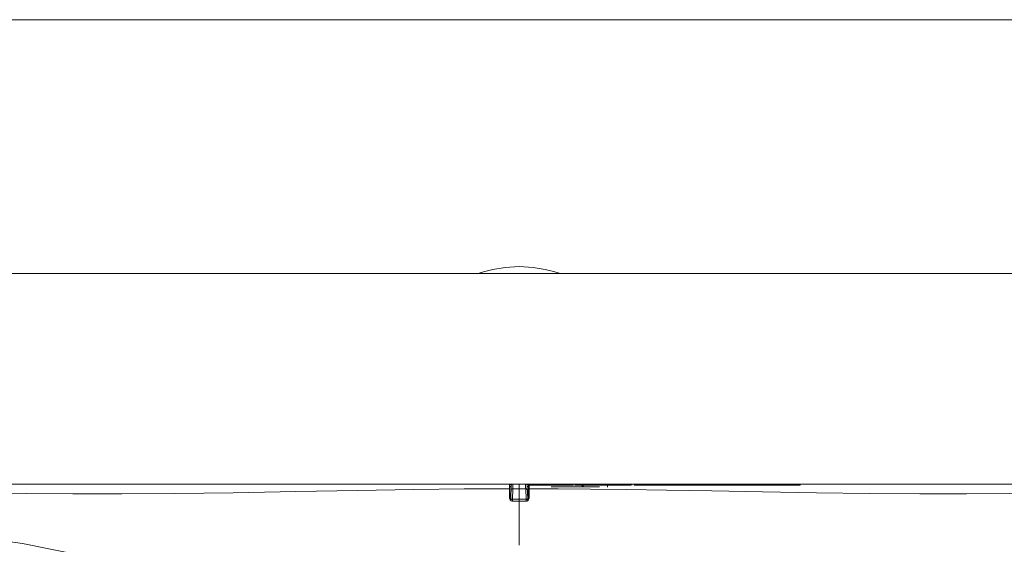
# Model space of a CAD drawing. Header units: millimetres. Extents: x 3925 to 5043, y -86 to 778.
# Tile 65 of 159: x 4400 to 4449, y 297 to 323. Entities that reach past the tile are written whole.
import ezdxf

# ---------------------------------------------------------------- set-up
doc = ezdxf.new("R2010")
doc.units = ezdxf.units.MM
doc.header["$LTSCALE"] = 46.255
for name, color, linetype in [('140-155102-0DXF_CONTINUOUS_LINE', 7, 'CONTINUOUS'), ('H30K-CHRISTIDXF_CONTINUOUS_LINE', 7, 'CONTINUOUS'), ('H30K-INDICATDXF_CONTINUOUS_LINE', 7, 'CONTINUOUS'), ('H30K-TOP-COVDXF_CONTINUOUS_LINE', 7, 'CONTINUOUS'), ('METAL-NAMEPLDXF_CONTINUOUS_LINE', 7, 'CONTINUOUS'), ('R70-LABEL-IRDXF_CONTINUOUS_LINE', 7, 'CONTINUOUS')]:
    doc.layers.add(name, color=color, linetype=linetype)

msp = doc.modelspace()

# ---------------------------------------------------------------- linework, layer by layer
at = {"layer": '140-155102-0DXF_CONTINUOUS_LINE', "color": 7, "linetype": 'Continuous', "lineweight": 0}
for p, q in [((4328.4704, 323.3287), (4520.9704, 323.3287)), ((4335.1067, 310.8287), (4514.3282, 310.8287)), ((4422.9652, 310.9109), (4422.6956, 310.8294)), ((4422.9669, 310.9113), (4422.7992, 310.8607)), ((4422.9652, 310.9109), (4423.4217, 311.025)), ((4426.0072, 311.0276), (4426.4702, 310.9126)), ((4426.4702, 310.9126), (4426.7456, 310.8294))]:
    msp.add_line(p, q, dxfattribs=at)
for points in [[(4423.4217, 311.025), (4424.0347, 311.1262), (4424.7206, 311.1658)], [(4424.7206, 311.1658), (4425.4006, 311.1269), (4426.0072, 311.0276)]]:
    msp.add_lwpolyline(points, dxfattribs=at)
at = {"layer": 'H30K-CHRISTIDXF_CONTINUOUS_LINE', "color": 7, "linetype": 'Continuous', "lineweight": 0}
for p, q in [((4426.2912, 300.3162), (4428.6838, 300.3162)), ((4427.8706, 300.3162), (4427.8706, 300.4037))]:
    msp.add_line(p, q, dxfattribs=at)
at = {"layer": 'H30K-INDICATDXF_CONTINUOUS_LINE', "color": 7, "linetype": 'Continuous', "lineweight": 0}
for p, q in [((4424.3257, 300.3692), (4424.3024, 299.7037)), ((4424.4057, 300.2193), (4424.3876, 299.7037)), ((4424.4057, 300.2193), (4424.7206, 300.2186)), ((4425.0305, 300.4537), (4424.4131, 300.4537)), ((4424.7206, 299.6109), (4424.7206, 300.4537)), ((4424.7206, 300.2186), (4425.0379, 300.2193)), ((4425.031, 300.4397), (4425.0305, 300.4537)), ((4425.0559, 299.7037), (4425.0379, 300.2193)), ((4425.1411, 299.7037), (4425.1179, 300.3692)), ((4424.278, 299.7037), (4424.3024, 299.7037)), ((4424.3032, 299.6574), (4424.3024, 299.7037)), ((4424.3876, 299.7037), (4424.3894, 299.7037)), ((4424.391, 299.6108), (4424.3894, 299.7037)), ((4425.0542, 299.7037), (4424.3894, 299.7037)), ((4425.0526, 299.6108), (4425.0542, 299.7037)), ((4425.0542, 299.7037), (4425.0559, 299.7037)), ((4425.1403, 299.6582), (4425.1411, 299.7037)), ((4425.1411, 299.7037), (4425.1652, 299.7037))]:
    msp.add_line(p, q, dxfattribs=at)
for points in [[(4424.4057, 300.2193), (4424.3727, 300.2158), (4424.3447, 300.2049), (4424.3258, 300.188), (4424.3186, 300.1676)], [(4424.4131, 300.4537), (4424.4128, 300.4454), (4424.4057, 300.2193)], [(4425.0379, 300.2193), (4425.0356, 300.2936), (4425.031, 300.4397)], [(4425.0379, 300.2193), (4425.0708, 300.2158), (4425.0988, 300.2049), (4425.1178, 300.188), (4425.1249, 300.1676)], [(4424.3026, 299.6923), (4424.3034, 299.6881), (4424.3061, 299.6885), (4424.3111, 299.691)], [(4424.3111, 299.691), (4424.3189, 299.6943), (4424.3304, 299.6979)], [(4424.3304, 299.6979), (4424.3458, 299.7011), (4424.3653, 299.7033), (4424.3876, 299.7037)], [(4425.1132, 299.6979), (4425.0978, 299.7011), (4425.0782, 299.7033), (4425.0559, 299.7037)], [(4425.1325, 299.691), (4425.1246, 299.6944), (4425.1132, 299.6979)], [(4425.1409, 299.6923), (4425.1402, 299.6881), (4425.1374, 299.6885), (4425.1325, 299.691)]]:
    msp.add_lwpolyline(points, dxfattribs=at)
for centre, start, end in [((4424.4131, 300.3662), 90, 178), ((4425.0305, 300.3662), 2, 90)]:
    msp.add_arc(centre, 0.0875, start, end, dxfattribs=at)
at = {"layer": 'H30K-TOP-COVDXF_CONTINUOUS_LINE', "color": 7, "linetype": 'Continuous', "lineweight": 0}
for p, q in [((4358.6441, 300.4537), (4424.4131, 300.4537)), ((4418.5223, 300.4537), (4416.891, 300.4537)), ((4418.6411, 300.4537), (4424.249, 300.4537)), ((4424.2397, 299.7869), (4424.2398, 300.3141)), ((4424.2398, 300.3141), (4424.2399, 300.4537)), ((4424.2649, 299.7713), (4424.2649, 300.4287)), ((4424.2649, 300.4287), (4424.352, 300.4287)), ((4424.3257, 300.3287), (4424.2649, 300.3287)), ((4425.0305, 300.4537), (4425.184, 300.4537)), ((4425.0916, 300.4287), (4425.1786, 300.4287)), ((4425.1786, 300.3287), (4425.1161, 300.3287)), ((4425.1786, 300.4287), (4425.1786, 299.7713)), ((4425.2036, 300.4537), (4425.2038, 300.2195)), ((4425.2036, 300.4537), (4490.7971, 300.4537)), ((4425.2038, 300.2195), (4425.2038, 300.0601)), ((4425.2038, 300.0601), (4425.2038, 299.916)), ((4426.2491, 300.4537), (4428.3905, 300.4537)), ((4429.0706, 300.4037), (4429.0706, 300.3037)), ((4429.4276, 300.4537), (4429.9309, 300.4537)), ((4431.108, 300.4537), (4429.9634, 300.4537)), ((4424.2429, 299.7487), (4424.2397, 299.7869)), ((4424.258, 299.7755), (4424.2899, 299.8287)), ((4424.2899, 299.8287), (4424.2649, 299.8287)), ((4424.2686, 299.7323), (4424.2649, 299.7713)), ((4424.2869, 299.6513), (4424.2655, 299.6824)), ((4424.3159, 299.6249), (4424.2869, 299.6513)), ((4424.3106, 299.8273), (4424.2899, 299.8287)), ((4424.3888, 299.6014), (4424.3889, 299.6108)), ((4424.7206, 299.6016), (4424.3888, 299.6014)), ((4424.7206, 299.6109), (4424.3889, 299.6108)), ((4425.0546, 299.6108), (4424.7206, 299.6109)), ((4425.0548, 299.6014), (4424.7206, 299.6016)), ((4425.0548, 299.6014), (4425.0546, 299.6108)), ((4425.0892, 299.6064), (4425.0548, 299.6014)), ((4425.115, 299.6171), (4425.0892, 299.6064)), ((4425.1486, 299.6665), (4425.1111, 299.6284)), ((4425.1373, 299.6322), (4425.115, 299.6171)), ((4425.1536, 299.8287), (4425.1293, 299.8271)), ((4425.1715, 299.7177), (4425.1486, 299.6665)), ((4425.1856, 299.7755), (4425.1536, 299.8287)), ((4425.1786, 299.8287), (4425.1536, 299.8287)), ((4425.1786, 299.7713), (4425.1715, 299.7177)), ((4425.2038, 299.916), (4425.2038, 299.7869)), ((4424.7197, 299.4252), (4424.7197, 298.6072)), ((4424.7197, 298.6072), (4424.7209, 297.8277)), ((4424.7209, 297.8277), (4424.7206, 297.4486)), ((4400.225, 297.5207), (4403.4035, 296.8828))]:
    msp.add_line(p, q, dxfattribs=at)
for points in [[(4385.6829, 299.9619), (4386.4947, 299.9742), (4387.3302, 299.9855), (4388.258, 299.9962), (4389.2991, 300.0058), (4390.4661, 300.0137), (4391.7528, 300.0187), (4393.1612, 300.0201), (4394.7142, 300.0173), (4396.441, 300.0101), (4398.3557, 299.999), (4400.4505, 299.9867), (4402.7083, 299.9776), (4405.1211, 299.9774), (4407.7309, 299.9919), (4410.6133, 300.0267), (4413.7058, 300.0813), (4416.7485, 300.1405), (4419.5248, 300.1864), (4422.0082, 300.2125), (4424.2397, 300.2195)], [(4424.2397, 300.2195), (4424.2523, 300.2174), (4424.2615, 300.2117), (4424.2649, 300.2038)], [(4425.2038, 300.2195), (4425.1912, 300.2174), (4425.182, 300.2117), (4425.1786, 300.2038)], [(4425.2038, 300.2195), (4426.6409, 300.2169), (4428.2322, 300.206), (4429.9989, 300.1853), (4431.9752, 300.1536), (4434.2105, 300.1112), (4436.7133, 300.0627), (4439.3682, 300.0188), (4441.9875, 299.9896), (4444.464, 299.9771), (4446.7657, 299.9777), (4448.8717, 299.9861), (4450.7803, 299.9971), (4452.5079, 300.0074), (4454.0824, 300.0151), (4455.5317, 300.0193), (4456.8691, 300.02), (4458.0919, 300.0175), (4459.1974, 300.0124), (4460.1974, 300.0054), (4461.1007, 299.997), (4461.9454, 299.9875), (4462.8104, 299.9761), (4463.7583, 299.9619)], [(4424.2397, 299.7869), (4424.2523, 299.7849), (4424.2615, 299.7792), (4424.2649, 299.7713)], [(4424.2655, 299.6824), (4424.2514, 299.7146), (4424.2429, 299.7487)], [(4424.3092, 299.6483), (4424.2834, 299.687), (4424.2686, 299.7323)], [(4424.3889, 299.6108), (4424.3466, 299.6204), (4424.3092, 299.6483)], [(4424.3888, 299.6014), (4424.3501, 299.6077), (4424.3159, 299.6249)], [(4424.7197, 299.4252), (4424.7206, 299.4841), (4424.7206, 299.6109)], [(4425.1111, 299.6284), (4425.0644, 299.6113), (4425.0546, 299.6108)], [(4425.1848, 299.6961), (4425.1731, 299.6739), (4425.157, 299.6516), (4425.1373, 299.6322)], [(4425.2038, 299.7869), (4425.1912, 299.7849), (4425.182, 299.7791), (4425.1786, 299.7713)], [(4425.2038, 299.7869), (4425.2026, 299.7626), (4425.199, 299.7398), (4425.1932, 299.7178), (4425.1848, 299.6961)], [(4385.5727, 298.4537), (4389.6596, 298.4194), (4393.3177, 298.2912), (4396.7688, 297.9989), (4400.225, 297.5207)]]:
    msp.add_lwpolyline(points, dxfattribs=at)
msp.add_arc((4425.2036, 300.4287), 0.025, 90.00005, 180, dxfattribs=at)
at = {"layer": 'METAL-NAMEPLDXF_CONTINUOUS_LINE', "color": 7, "linetype": 'Continuous', "lineweight": 0}
for p, q in [((4410.8838, 300.4537), (4414.5003, 300.4537)), ((4414.5213, 300.4537), (4416.4693, 300.4537)), ((4416.4903, 300.4537), (4420.1167, 300.4537)), ((4420.4383, 300.4537), (4423.649, 300.4537)), ((4423.6565, 300.4537), (4423.9221, 300.4537)), ((4423.945, 300.4537), (4424.2399, 300.4537)), ((4425.1786, 300.4037), (4427.3996, 300.4037)), ((4425.4501, 300.4037), (4425.4501, 300.4537)), ((4426.133, 300.4037), (4426.133, 300.4537)), ((4426.133, 300.4537), (4426.1943, 300.4537)), ((4427.4658, 300.4037), (4427.4658, 300.4537)), ((4427.4658, 300.4037), (4430.2301, 300.4037)), ((4429.6732, 300.4037), (4429.6732, 300.4537)), ((4429.6732, 300.4537), (4430.2301, 300.4537)), ((4430.2301, 300.4037), (4430.2301, 300.4537)), ((4430.2463, 300.4537), (4430.358, 300.4537)), ((4430.2693, 300.4037), (4430.2693, 300.4537)), ((4430.379, 300.4037), (4430.379, 300.4537)), ((4430.379, 300.4537), (4432.6601, 300.4537)), ((4430.379, 300.4037), (4434.714, 300.4037)), ((4431.6987, 300.4037), (4431.6987, 300.4537)), ((4432.0649, 300.4037), (4432.0649, 300.4537)), ((4432.6812, 300.4037), (4432.6812, 300.4537)), ((4432.6812, 300.4537), (4434.6953, 300.4537)), ((4434.0658, 300.4037), (4434.0658, 300.4537)), ((4434.716, 300.4037), (4434.716, 300.4537)), ((4434.716, 300.4537), (4435.5027, 300.4537)), ((4434.716, 300.4037), (4438.5701, 300.4037)), ((4435.4325, 300.4037), (4435.4325, 300.4537)), ((4437.1338, 300.4537), (4438.5701, 300.4537)), ((4438.5701, 300.4037), (4438.5701, 300.4537))]:
    msp.add_line(p, q, dxfattribs=at)
at = {"layer": 'R70-LABEL-IRDXF_CONTINUOUS_LINE', "color": 7, "linetype": 'Continuous', "lineweight": 0}
msp.add_line((4427.8206, 300.4037), (4427.8206, 300.3037), dxfattribs=at)

doc.saveas('drawing.dxf')
